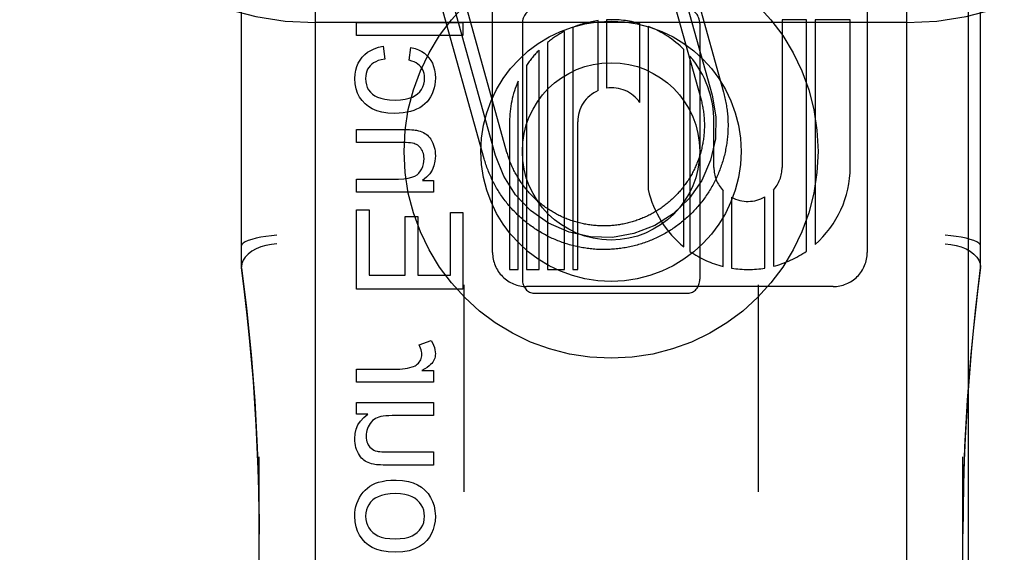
# Model space of a CAD drawing. Header units: inches. Extents: x 0 to 215, y 0 to 139.
# Tile 52 of 103: x 67.023 to 67.856, y 51.445 to 51.895. Entities that reach past the tile are written whole.
import ezdxf

# ---------------------------------------------------------------- set-up
doc = ezdxf.new("R2010")
doc.units = ezdxf.units.IN
doc.header["$LTSCALE"] = 11.804375
doc.header["$MEASUREMENT"] = 0
doc.linetypes.add('HIDDEN', pattern=[0.2, 0.1, -0.1])
doc.layers.add('DEFAULT_2', color=8, linetype='HIDDEN')
doc.layers.add('DOOR_ASSEMBLY', color=7, linetype='CONTINUOUS')

msp = doc.modelspace()

# ---------------------------------------------------------------- linework, layer by layer
at = {"layer": 'DEFAULT_2', "color": 8, "linetype": 'HIDDEN'}
for p, q in [((67.27316, 49.03367), (67.27316, 54.53417)), ((67.77316, 49.03367), (67.77316, 54.53417)), ((67.21066, 51.68551), (67.21066, 52.42856)), ((67.83566, 51.68551), (67.83566, 52.42856)), ((67.42296, 51.69844), (67.42296, 52.30324)), ((67.73976, 52.3033), (67.73976, 51.69843)), ((67.55878, 51.97317), (67.59896, 51.82867)), ((67.56841, 51.97585), (67.60859, 51.83135)), ((67.57805, 51.97853), (67.61823, 51.83403)), ((67.4159, 51.77777), (67.37706, 51.91746)), ((67.42554, 51.78045), (67.3867, 51.92014)), ((67.43517, 51.78313), (67.39633, 51.92282)), ((67.77316, 51.89284), (67.27316, 51.89284)), ((67.30795, 51.88202), (67.30795, 51.89307)), ((67.30795, 51.89307), (67.39795, 51.89307)), ((67.39795, 51.89307), (67.39795, 51.88202)), ((67.44816, 51.89209), (67.44816, 51.67584)), ((67.51224, 51.83531), (67.51224, 51.89454)), ((67.51938, 51.8952), (67.51938, 51.83738)), ((67.54749, 51.82523), (67.54749, 51.89199)), ((67.59816, 51.89209), (67.59816, 51.67584)), ((67.66776, 51.89532), (67.66776, 51.77044)), ((67.6885, 51.89532), (67.66776, 51.89532)), ((67.6885, 51.69965), (67.6885, 51.89532)), ((67.69564, 51.89532), (67.69564, 51.70523)), ((67.72536, 51.89532), (67.69564, 51.89532)), ((67.72536, 51.77044), (67.72536, 51.89532)), ((67.39795, 51.88202), (67.30795, 51.88202)), ((67.48367, 51.68404), (67.48367, 51.88545)), ((67.49081, 51.88879), (67.49081, 51.68404)), ((67.55464, 51.88961), (67.55464, 51.75162)), ((67.46939, 51.87606), (67.46939, 51.68404)), ((67.33042, 51.87281), (67.33183, 51.86194)), ((67.35233, 51.86102), (67.35399, 51.87177)), ((67.46225, 51.68404), (67.46225, 51.86958)), ((67.58482, 51.70311), (67.58482, 51.87005)), ((67.45165, 51.8565), (67.45165, 51.68404)), ((67.58989, 51.86453), (67.58989, 51.69933)), ((67.4445, 51.68404), (67.4445, 51.84331)), ((67.43736, 51.80891), (67.43736, 51.68404)), ((67.49496, 51.68404), (67.49496, 51.80891)), ((67.61015, 51.77044), (67.61018, 51.80897)), ((67.30795, 51.7914), (67.30795, 51.80245)), ((67.30795, 51.80245), (67.34804, 51.80245)), ((67.34761, 51.7914), (67.30795, 51.7914)), ((67.30795, 51.74947), (67.30795, 51.76052)), ((67.30795, 51.76052), (67.34355, 51.76052)), ((67.36387, 51.75942), (67.37314, 51.75942)), ((67.37314, 51.75942), (67.37314, 51.74947)), ((67.37314, 51.74947), (67.30795, 51.74947)), ((67.618, 51.68662), (67.618, 51.75068)), ((67.66039, 51.7512), (67.66039, 51.68674)), ((67.62514, 51.74517), (67.62514, 51.68515)), ((67.65325, 51.68523), (67.65325, 51.74543)), ((67.30795, 51.66727), (67.30795, 51.73443)), ((67.30795, 51.73443), (67.31857, 51.73443)), ((67.31857, 51.73443), (67.31857, 51.67918)), ((67.38733, 51.67918), (67.38733, 51.73235)), ((67.38733, 51.73235), (67.39795, 51.73235)), ((67.39795, 51.73235), (67.39795, 51.66727)), ((67.3492, 51.67918), (67.3492, 51.72897)), ((67.3492, 51.72897), (67.35976, 51.72897)), ((67.35976, 51.72897), (67.35976, 51.67918)), ((67.43736, 51.68404), (67.4445, 51.68404)), ((67.45165, 51.68404), (67.46225, 51.68404)), ((67.46939, 51.68404), (67.48367, 51.68404)), ((67.49081, 51.68404), (67.49496, 51.68404)), ((67.31857, 51.67918), (67.3492, 51.67918)), ((67.35976, 51.67918), (67.38733, 51.67918)), ((67.39795, 51.66727), (67.30795, 51.66727)), ((67.39866, 51.67119), (67.39866, 51.49589)), ((67.71095, 51.66964), (67.45176, 51.66964)), ((67.64766, 51.67119), (67.64766, 51.49589)), ((67.45816, 51.66396), (67.58816, 51.66396)), ((67.3608, 51.62031), (67.37106, 51.62411)), ((67.30795, 51.58869), (67.30795, 51.59974)), ((67.30795, 51.59974), (67.34208, 51.59974)), ((67.36326, 51.59863), (67.37314, 51.59863)), ((67.37314, 51.59863), (67.37314, 51.58869)), ((67.37314, 51.58869), (67.30795, 51.58869)), ((67.30795, 51.56162), (67.30795, 51.5715)), ((67.30795, 51.5715), (67.37314, 51.5715)), ((67.37314, 51.5715), (67.37314, 51.56045)), ((67.31752, 51.56162), (67.30795, 51.56162)), ((67.37314, 51.56045), (67.33821, 51.56045)), ((67.22566, 50.84341), (67.22566, 51.52546)), ((67.33699, 51.52969), (67.37314, 51.52969)), ((67.37314, 51.52969), (67.37314, 51.51864)), ((67.82066, 50.84341), (67.82066, 51.52546)), ((67.37314, 51.51864), (67.33275, 51.51864))]:
    msp.add_line(p, q, dxfattribs=at)
for points in [[(67.3128, 51.86366), (67.31488, 51.86582), (67.31727, 51.86773), (67.31994, 51.86939), (67.32298, 51.8708), (67.32649, 51.87194), (67.33042, 51.87281)], [(67.35399, 51.87177), (67.35741, 51.87089), (67.36044, 51.86978), (67.36308, 51.86844), (67.36538, 51.86688), (67.36743, 51.8651), (67.3692, 51.8631)], [(67.30647, 51.84567), (67.30669, 51.84933), (67.30724, 51.8527), (67.30812, 51.85573), (67.30934, 51.85853), (67.3109, 51.86118), (67.3128, 51.86366)], [(67.33183, 51.86194), (67.32893, 51.86138), (67.32639, 51.86067), (67.32422, 51.85978), (67.32238, 51.85877), (67.32081, 51.85765), (67.31955, 51.85642)], [(67.36222, 51.85556), (67.36114, 51.85669), (67.35985, 51.85774), (67.35835, 51.85871), (67.35661, 51.8596), (67.3546, 51.86036), (67.35233, 51.86102)], [(67.3692, 51.8631), (67.37076, 51.86089), (67.37207, 51.85843), (67.37313, 51.85576), (67.37392, 51.85279), (67.37442, 51.84944), (67.37462, 51.84574)], [(67.31955, 51.85642), (67.31835, 51.85494), (67.31736, 51.85334), (67.31659, 51.85165), (67.31604, 51.84981), (67.31569, 51.84777), (67.31556, 51.84555)], [(67.36553, 51.84617), (67.36542, 51.84805), (67.36514, 51.84979), (67.36467, 51.85138), (67.36403, 51.85285), (67.36321, 51.85425), (67.36222, 51.85556)], [(67.31519, 51.82413), (67.3126, 51.82688), (67.31046, 51.82992), (67.30878, 51.8332), (67.30755, 51.83686), (67.30678, 51.84104), (67.30647, 51.84567)], [(67.31556, 51.84555), (67.31575, 51.84282), (67.31626, 51.84033), (67.31707, 51.8381), (67.3182, 51.83607), (67.31967, 51.83415), (67.32149, 51.83238)], [(67.35953, 51.83258), (67.36136, 51.83442), (67.36285, 51.83639), (67.364, 51.83849), (67.36482, 51.84079), (67.36533, 51.84335), (67.36553, 51.84617)], [(67.37462, 51.84574), (67.3745, 51.84293), (67.37417, 51.84022), (67.37362, 51.83763), (67.37285, 51.83511), (67.37185, 51.83261), (67.37063, 51.83014)], [(67.32149, 51.83238), (67.32336, 51.831), (67.32572, 51.82982), (67.32855, 51.82881), (67.33193, 51.82805), (67.33596, 51.82758), (67.34061, 51.82738)], [(67.34061, 51.82738), (67.34517, 51.82758), (67.34913, 51.82807), (67.35248, 51.82887), (67.35528, 51.82991), (67.35765, 51.83114), (67.35953, 51.83258)], [(67.61823, 51.83403), (67.61857, 51.83278), (67.61889, 51.83153), (67.6192, 51.83028), (67.61949, 51.82903), (67.61976, 51.82777), (67.62002, 51.82651), (67.62027, 51.82524), (67.6205, 51.82397), (67.62071, 51.8227), (67.62091, 51.82143), (67.62109, 51.82016), (67.62126, 51.81888), (67.62141, 51.8176), (67.62155, 51.81632), (67.62167, 51.81503), (67.62177, 51.81375), (67.62186, 51.81246), (67.62193, 51.81118), (67.62199, 51.80989), (67.62203, 51.8086), (67.62206, 51.80731), (67.62207, 51.80603), (67.62206, 51.80474), (67.62204, 51.80345), (67.622, 51.80216), (67.62195, 51.80087), (67.62188, 51.79959), (67.62179, 51.7983), (67.62169, 51.79702), (67.62157, 51.79574), (67.62144, 51.79445), (67.62129, 51.79317), (67.62113, 51.7919), (67.62095, 51.79062), (67.62075, 51.78935), (67.62054, 51.78808), (67.62031, 51.78681), (67.62007, 51.78554), (67.61982, 51.78428), (67.61954, 51.78302), (67.61925, 51.78176), (67.61895, 51.78051), (67.61863, 51.77926), (67.6183, 51.77802), (67.61795, 51.77678), (67.61758, 51.77554), (67.6172, 51.77431), (67.61681, 51.77308), (67.6164, 51.77186), (67.61597, 51.77065), (67.61553, 51.76944), (67.61507, 51.76823), (67.61461, 51.76703), (67.61412, 51.76584), (67.61362, 51.76465), (67.61311, 51.76347), (67.61258, 51.76229), (67.61204, 51.76112), (67.61148, 51.75996), (67.61091, 51.75881), (67.61033, 51.75766), (67.60973, 51.75652), (67.60911, 51.75538), (67.60849, 51.75426), (67.60785, 51.75314), (67.60719, 51.75203), (67.60652, 51.75093), (67.60584, 51.74984), (67.60515, 51.74875), (67.60444, 51.74767), (67.60372, 51.74661), (67.60298, 51.74555), (67.60224, 51.7445), (67.60148, 51.74346), (67.6007, 51.74243), (67.59992, 51.7414), (67.59912, 51.74039), (67.59831, 51.73939), (67.59749, 51.7384), (67.59665, 51.73742), (67.59581, 51.73644), (67.59495, 51.73548), (67.59408, 51.73453), (67.5932, 51.73359), (67.59231, 51.73266), (67.5914, 51.73175), (67.59049, 51.73084), (67.58956, 51.72994), (67.58862, 51.72906), (67.58767, 51.72819), (67.58671, 51.72733), (67.58574, 51.72648), (67.58476, 51.72564), (67.58377, 51.72482), (67.58277, 51.72401), (67.58176, 51.72321), (67.58075, 51.72242), (67.57972, 51.72164), (67.57868, 51.72088), (67.57763, 51.72013), (67.57657, 51.71939), (67.57551, 51.71867), (67.57443, 51.71796), (67.57335, 51.71726), (67.57226, 51.71658), (67.57115, 51.71591), (67.57005, 51.71525), (67.56893, 51.71461), (67.5678, 51.71398), (67.56667, 51.71336), (67.56553, 51.71276), (67.56439, 51.71217), (67.56323, 51.7116), (67.56207, 51.71104), (67.5609, 51.71049), (67.55973, 51.70996), (67.55855, 51.70945), (67.55736, 51.70895), (67.55617, 51.70846), (67.55497, 51.70799), (67.55377, 51.70753), (67.55256, 51.70708), (67.55134, 51.70666), (67.55012, 51.70624), (67.5489, 51.70585), (67.54767, 51.70546), (67.54643, 51.70509), (67.54519, 51.70474), (67.54395, 51.7044), (67.5427, 51.70408), (67.54145, 51.70377), (67.54019, 51.70348), (67.53894, 51.70321), (67.53767, 51.70295), (67.53641, 51.7027), (67.53514, 51.70247), (67.53387, 51.70226), (67.5326, 51.70206), (67.53132, 51.70188), (67.53004, 51.70171), (67.52876, 51.70156), (67.52748, 51.70142), (67.5262, 51.7013), (67.52492, 51.7012), (67.52363, 51.70111), (67.52234, 51.70104), (67.52106, 51.70098), (67.51977, 51.70094), (67.51848, 51.70091), (67.51719, 51.7009), (67.5159, 51.70091), (67.51461, 51.70093), (67.51333, 51.70097), (67.51204, 51.70102), (67.51075, 51.70109), (67.50947, 51.70118), (67.50818, 51.70128), (67.5069, 51.7014), (67.50562, 51.70153), (67.50434, 51.70168), (67.50306, 51.70184), (67.50178, 51.70202), (67.50051, 51.70222), (67.49924, 51.70243), (67.49797, 51.70265), (67.4967, 51.7029), (67.49544, 51.70315), (67.49418, 51.70343), (67.49293, 51.70372), (67.49167, 51.70402), (67.49043, 51.70434), (67.48918, 51.70467), (67.48794, 51.70502), (67.48671, 51.70539), (67.48547, 51.70577), (67.48425, 51.70616), (67.48303, 51.70657), (67.48181, 51.707), (67.4806, 51.70744), (67.47939, 51.70789), (67.47819, 51.70836), (67.477, 51.70885), (67.47581, 51.70935), (67.47463, 51.70986), (67.47346, 51.71039), (67.47229, 51.71093), (67.47112, 51.71149), (67.46997, 51.71206), (67.46882, 51.71264), (67.46768, 51.71324), (67.46655, 51.71385), (67.46542, 51.71448), (67.4643, 51.71512), (67.46319, 51.71577), (67.46209, 51.71644), (67.461, 51.71712), (67.45991, 51.71782), (67.45884, 51.71853), (67.45777, 51.71925)], [(67.3403, 51.81602), (67.33448, 51.81634), (67.32936, 51.8171), (67.325, 51.81832), (67.32124, 51.81993), (67.31796, 51.82186), (67.31519, 51.82413)], [(67.37063, 51.83014), (67.36922, 51.82789), (67.36761, 51.82584), (67.36581, 51.82401), (67.36377, 51.82236), (67.36142, 51.82086), (67.35878, 51.81952)], [(67.60859, 51.83135), (67.61179, 51.81309), (67.61139, 51.79455), (67.60738, 51.77645), (67.59978, 51.75918), (67.58913, 51.744), (67.57573, 51.73118), (67.5601, 51.72121), (67.54251, 51.71438), (67.52425, 51.71118), (67.50571, 51.71158), (67.48761, 51.71558), (67.47034, 51.72319), (67.45516, 51.73384), (67.44235, 51.74723), (67.43237, 51.76286), (67.42554, 51.78045)], [(67.59896, 51.82867), (67.59925, 51.82761), (67.59952, 51.82655), (67.59978, 51.82549), (67.60002, 51.82442), (67.60025, 51.82335), (67.60047, 51.82228), (67.60068, 51.8212), (67.60087, 51.82013), (67.60104, 51.81905), (67.60121, 51.81796), (67.60135, 51.81688), (67.60149, 51.81579), (67.60161, 51.81471), (67.60171, 51.81362), (67.60181, 51.81253), (67.60189, 51.81144), (67.60195, 51.81034), (67.602, 51.80925), (67.60204, 51.80816), (67.60206, 51.80706), (67.60207, 51.80597), (67.60206, 51.80487), (67.60204, 51.80378), (67.602, 51.80269), (67.60196, 51.80159), (67.60189, 51.8005), (67.60182, 51.79941), (67.60173, 51.79832), (67.60162, 51.79723), (67.6015, 51.79614), (67.60137, 51.79506), (67.60122, 51.79397), (67.60106, 51.79289), (67.60089, 51.79181), (67.6007, 51.79073), (67.6005, 51.78965), (67.60028, 51.78858), (67.60005, 51.78751), (67.59981, 51.78644), (67.59955, 51.78538), (67.59928, 51.78432), (67.599, 51.78326), (67.5987, 51.78221), (67.59839, 51.78116), (67.59806, 51.78012), (67.59772, 51.77908), (67.59737, 51.77804), (67.597, 51.77701), (67.59663, 51.77598), (67.59623, 51.77496), (67.59583, 51.77394), (67.59541, 51.77293), (67.59498, 51.77193), (67.59454, 51.77093), (67.59408, 51.76993), (67.59361, 51.76894), (67.59313, 51.76796), (67.59263, 51.76699), (67.59213, 51.76602), (67.59161, 51.76505), (67.59107, 51.7641), (67.59053, 51.76315), (67.58997, 51.7622), (67.5894, 51.76127), (67.58882, 51.76034), (67.58823, 51.75942), (67.58763, 51.75851), (67.58701, 51.7576), (67.58638, 51.75671), (67.58574, 51.75582), (67.58509, 51.75494), (67.58443, 51.75407), (67.58376, 51.7532), (67.58307, 51.75235), (67.58238, 51.75151), (67.58167, 51.75067), (67.58096, 51.74984), (67.58023, 51.74902), (67.57949, 51.74822), (67.57874, 51.74742), (67.57799, 51.74663), (67.57722, 51.74585), (67.57644, 51.74508), (67.57565, 51.74432), (67.57485, 51.74357), (67.57405, 51.74283), (67.57323, 51.7421), (67.5724, 51.74139), (67.57157, 51.74068), (67.57072, 51.73998), (67.56987, 51.7393), (67.56901, 51.73862), (67.56814, 51.73796), (67.56726, 51.73731), (67.56637, 51.73667), (67.56548, 51.73604), (67.56457, 51.73542), (67.56366, 51.73481), (67.56274, 51.73422), (67.56181, 51.73364), (67.56088, 51.73307), (67.55994, 51.73251), (67.55899, 51.73196), (67.55804, 51.73143), (67.55707, 51.73091), (67.5561, 51.7304), (67.55513, 51.7299), (67.55415, 51.72942), (67.55316, 51.72895), (67.55217, 51.72849), (67.55117, 51.72804), (67.55016, 51.72761), (67.54915, 51.72719), (67.54813, 51.72679), (67.54711, 51.72639), (67.54609, 51.72601), (67.54506, 51.72565), (67.54402, 51.72529), (67.54298, 51.72495), (67.54194, 51.72462), (67.54089, 51.72431), (67.53984, 51.72401), (67.53878, 51.72372), (67.53772, 51.72345), (67.53666, 51.72319), (67.53559, 51.72295), (67.53452, 51.72272), (67.53345, 51.7225), (67.53237, 51.72229), (67.53129, 51.7221), (67.53021, 51.72193), (67.52913, 51.72176), (67.52805, 51.72162), (67.52696, 51.72148), (67.52587, 51.72136), (67.52478, 51.72125), (67.52369, 51.72116), (67.5226, 51.72108), (67.52151, 51.72102), (67.52042, 51.72097), (67.51932, 51.72093), (67.51823, 51.72091), (67.51713, 51.7209), (67.51604, 51.72091), (67.51495, 51.72093), (67.51385, 51.72096), (67.51276, 51.72101), (67.51167, 51.72108), (67.51057, 51.72115), (67.50948, 51.72124), (67.50839, 51.72135), (67.50731, 51.72147), (67.50622, 51.7216), (67.50514, 51.72174), (67.50405, 51.7219), (67.50297, 51.72208), (67.50189, 51.72227), (67.50082, 51.72247), (67.49975, 51.72269), (67.49868, 51.72292), (67.49761, 51.72316), (67.49655, 51.72342), (67.49548, 51.72369), (67.49443, 51.72397), (67.49337, 51.72427), (67.49233, 51.72458), (67.49128, 51.72491), (67.49024, 51.72525), (67.4892, 51.7256), (67.48817, 51.72596), (67.48715, 51.72634), (67.48612, 51.72673), (67.48511, 51.72714), (67.4841, 51.72756), (67.48309, 51.72799), (67.48209, 51.72843), (67.4811, 51.72889), (67.48011, 51.72936), (67.47912, 51.72984), (67.47815, 51.73033), (67.47718, 51.73084), (67.47622, 51.73136), (67.47526, 51.73189), (67.47431, 51.73244), (67.47337, 51.73299), (67.47243, 51.73356), (67.4715, 51.73414), (67.47058, 51.73474), (67.46967, 51.73534), (67.46877, 51.73596), (67.46787, 51.73658), (67.46698, 51.73722), (67.4661, 51.73787), (67.46523, 51.73853), (67.46437, 51.73921), (67.46351, 51.73989), (67.46267, 51.74059), (67.46183, 51.74129), (67.461, 51.74201)], [(67.35878, 51.81952), (67.35629, 51.81852), (67.35357, 51.81768), (67.35063, 51.81698), (67.34744, 51.81646), (67.344, 51.81615), (67.3403, 51.81602)], [(67.34804, 51.80245), (67.35057, 51.80243), (67.3528, 51.80237), (67.35471, 51.80227), (67.35633, 51.80214), (67.35768, 51.80198), (67.35877, 51.80179)], [(67.35877, 51.80179), (67.36034, 51.80142), (67.36183, 51.80097), (67.36321, 51.80043), (67.36451, 51.79982), (67.36575, 51.79913), (67.36692, 51.79837)], [(67.36692, 51.79837), (67.36795, 51.79757), (67.36894, 51.7966), (67.36989, 51.79548), (67.3708, 51.79418), (67.37166, 51.79268), (67.37247, 51.79097)], [(67.35767, 51.79011), (67.35657, 51.79049), (67.35524, 51.7908), (67.3537, 51.79105), (67.35192, 51.79124), (67.34989, 51.79136), (67.34761, 51.7914)], [(67.36302, 51.78551), (67.36226, 51.78661), (67.36146, 51.78756), (67.36061, 51.78837), (67.3597, 51.78906), (67.35872, 51.78964), (67.35767, 51.79011)], [(67.37247, 51.79097), (67.37312, 51.7893), (67.37365, 51.78758), (67.37407, 51.78583), (67.37437, 51.78403), (67.37455, 51.78214), (67.37462, 51.78017)], [(67.36504, 51.77784), (67.36497, 51.77935), (67.3648, 51.78075), (67.36451, 51.78205), (67.36412, 51.78326), (67.36362, 51.78442), (67.36302, 51.78551)], [(67.461, 51.74201), (67.46019, 51.74274), (67.45938, 51.74347), (67.45858, 51.74422), (67.45779, 51.74498), (67.45701, 51.74575), (67.45624, 51.74653), (67.45548, 51.74731), (67.45473, 51.74811), (67.45399, 51.74892), (67.45327, 51.74973), (67.45255, 51.75056), (67.45184, 51.7514), (67.45114, 51.75224), (67.45046, 51.75309), (67.44978, 51.75396), (67.44912, 51.75483), (67.44847, 51.7557), (67.44783, 51.75659), (67.4472, 51.75749), (67.44658, 51.75839), (67.44598, 51.7593), (67.44538, 51.76022), (67.4448, 51.76115), (67.44423, 51.76208), (67.44367, 51.76302), (67.44313, 51.76397), (67.44259, 51.76493), (67.44207, 51.76589), (67.44156, 51.76686), (67.44107, 51.76783), (67.44058, 51.76882), (67.44011, 51.7698), (67.43965, 51.7708), (67.43921, 51.7718), (67.43877, 51.7728), (67.43835, 51.77381), (67.43795, 51.77483), (67.43755, 51.77585), (67.43717, 51.77687), (67.43681, 51.77791), (67.43645, 51.77894), (67.43611, 51.77998), (67.43579, 51.78103), (67.43547, 51.78207), (67.43517, 51.78313)], [(67.36054, 51.76563), (67.36192, 51.76744), (67.36305, 51.76931), (67.36391, 51.77124), (67.36452, 51.77328), (67.3649, 51.77549), (67.36504, 51.77784)], [(67.37462, 51.78017), (67.37426, 51.77565), (67.37335, 51.77161), (67.37191, 51.76811), (67.36988, 51.76498), (67.36719, 51.76207), (67.36387, 51.75942)], [(67.45777, 51.71925), (67.45671, 51.71998), (67.45566, 51.72073), (67.45462, 51.72149), (67.45359, 51.72226), (67.45257, 51.72305), (67.45155, 51.72384), (67.45055, 51.72465), (67.44956, 51.72548), (67.44858, 51.72631), (67.44761, 51.72716), (67.44665, 51.72802), (67.4457, 51.72889), (67.44476, 51.72977), (67.44383, 51.73066), (67.44291, 51.73156), (67.442, 51.73248), (67.44111, 51.73341), (67.44022, 51.73434), (67.43935, 51.73529), (67.43849, 51.73625), (67.43764, 51.73722), (67.43681, 51.7382), (67.43598, 51.73919), (67.43517, 51.74019), (67.43437, 51.7412), (67.43358, 51.74222), (67.4328, 51.74325), (67.43204, 51.74429), (67.43129, 51.74534), (67.43056, 51.74639), (67.42983, 51.74746), (67.42912, 51.74853), (67.42842, 51.74962), (67.42774, 51.75071), (67.42707, 51.75181), (67.42641, 51.75292), (67.42577, 51.75403), (67.42514, 51.75516), (67.42452, 51.75629), (67.42392, 51.75743), (67.42333, 51.75858), (67.42276, 51.75973), (67.4222, 51.76089), (67.42166, 51.76206), (67.42113, 51.76323), (67.42061, 51.76441), (67.42011, 51.7656), (67.41962, 51.76679), (67.41915, 51.76799), (67.41869, 51.76919), (67.41825, 51.7704), (67.41782, 51.77162), (67.41741, 51.77284), (67.41701, 51.77406), (67.41662, 51.77529), (67.41626, 51.77653), (67.4159, 51.77777)], [(67.34355, 51.76052), (67.34798, 51.76073), (67.35172, 51.76121), (67.35475, 51.762), (67.35718, 51.76303), (67.35912, 51.76424), (67.36054, 51.76563)], [(67.24066, 51.71309), (67.23598, 51.71264), (67.23141, 51.71204), (67.22705, 51.71131), (67.22302, 51.71045), (67.21944, 51.70951), (67.21638, 51.70849), (67.21392, 51.70742), (67.21212, 51.70633), (67.21103, 51.70526), (67.21066, 51.70422)], [(67.83566, 51.70422), (67.8353, 51.70526), (67.83421, 51.70633), (67.83241, 51.70742), (67.82995, 51.70849), (67.82689, 51.70951), (67.82331, 51.71045), (67.81928, 51.71131), (67.81492, 51.71204), (67.81035, 51.71264), (67.80566, 51.71309)], [(67.24066, 51.70566), (67.23597, 51.70524), (67.23139, 51.70438), (67.22704, 51.70311), (67.22302, 51.70145), (67.21943, 51.69944), (67.21637, 51.69713), (67.21391, 51.6946), (67.21212, 51.6919), (67.21103, 51.68909), (67.21066, 51.68624)], [(67.80566, 51.70566), (67.81036, 51.70524), (67.81494, 51.70438), (67.81929, 51.70311), (67.82331, 51.70145), (67.8269, 51.69944), (67.82996, 51.69713), (67.83242, 51.6946), (67.83421, 51.6919), (67.8353, 51.68909), (67.83566, 51.68624)], [(67.22566, 51.46023), (67.22556, 51.47814), (67.22524, 51.49703), (67.22474, 51.51551), (67.22404, 51.53384), (67.22314, 51.55229), (67.22204, 51.57076), (67.22074, 51.58919), (67.21923, 51.60771), (67.21752, 51.62636), (67.21554, 51.64543), (67.21326, 51.66526), (67.21066, 51.68573)], [(67.21066, 51.68551), (67.21488, 51.65123), (67.21882, 51.61222), (67.22188, 51.57308), (67.22404, 51.53383), (67.2253, 51.49447), (67.22566, 51.46023)], [(67.83566, 51.68573), (67.83338, 51.66784), (67.83128, 51.64995), (67.82938, 51.63207), (67.82767, 51.61419), (67.82615, 51.59642), (67.82481, 51.57852), (67.82365, 51.56036), (67.82265, 51.54174), (67.82183, 51.52245), (67.82121, 51.50232), (67.82081, 51.48112), (67.82067, 51.46039)], [(67.82067, 51.4604), (67.82104, 51.49479), (67.82231, 51.53415), (67.82447, 51.57341), (67.82753, 51.61255), (67.83149, 51.65156), (67.83566, 51.68551)], [(67.37106, 51.62411), (67.37221, 51.62201), (67.37313, 51.62), (67.3738, 51.61807), (67.37427, 51.61622), (67.37454, 51.61445), (67.37462, 51.61275)], [(67.3632, 51.6122), (67.36314, 51.61347), (67.36296, 51.61477), (67.36265, 51.6161), (67.36219, 51.61745), (67.36158, 51.61886), (67.3608, 51.62031)], [(67.361, 51.60568), (67.36168, 51.60668), (67.36223, 51.60771), (67.36265, 51.60874), (67.36295, 51.60983), (67.36313, 51.61098), (67.3632, 51.6122)], [(67.37462, 51.61275), (67.37455, 51.61146), (67.37437, 51.61022), (67.37407, 51.60903), (67.37364, 51.60787), (67.37309, 51.60674), (67.37241, 51.60563)], [(67.34208, 51.59974), (67.34451, 51.5998), (67.34682, 51.59996), (67.34901, 51.60023), (67.3511, 51.60059), (67.35309, 51.60104), (67.35497, 51.60158)], [(67.35497, 51.60158), (67.35626, 51.60205), (67.35741, 51.6026), (67.35844, 51.60323), (67.35937, 51.60394), (67.36023, 51.60476), (67.361, 51.60568)], [(67.37241, 51.60563), (67.37164, 51.60464), (67.37058, 51.60358), (67.36924, 51.60245), (67.36759, 51.60125), (67.3656, 51.59998), (67.36326, 51.59863)], [(67.30647, 51.54093), (67.30682, 51.54522), (67.30773, 51.54912), (67.30918, 51.55259), (67.31126, 51.55576), (67.31405, 51.55879), (67.31752, 51.56162)], [(67.32544, 51.55861), (67.32404, 51.55793), (67.32274, 51.55713), (67.32156, 51.5562), (67.32048, 51.55513), (67.31946, 51.55388), (67.31852, 51.55246)], [(67.33821, 51.56045), (67.33535, 51.56039), (67.33279, 51.56022), (67.33055, 51.55995), (67.32859, 51.55958), (67.32689, 51.55914), (67.32544, 51.55861)], [(67.31852, 51.55246), (67.31773, 51.55098), (67.3171, 51.54949), (67.31661, 51.54799), (67.31627, 51.54644), (67.31606, 51.54482), (67.31599, 51.54314)], [(67.30868, 51.53012), (67.30803, 51.53175), (67.30748, 51.53344), (67.30705, 51.53519), (67.30674, 51.53702), (67.30654, 51.53893), (67.30647, 51.54093)], [(67.31599, 51.54314), (67.31607, 51.54139), (67.31629, 51.53979), (67.31665, 51.53834), (67.31714, 51.53703), (67.31773, 51.53584), (67.31843, 51.53478)], [(67.31843, 51.53478), (67.31931, 51.53372), (67.32029, 51.53279), (67.32135, 51.532), (67.32253, 51.53133), (67.32385, 51.53078), (67.32532, 51.53034)], [(67.31421, 51.52269), (67.31322, 51.52349), (67.31225, 51.52445), (67.31131, 51.52558), (67.31039, 51.5269), (67.30952, 51.52841), (67.30868, 51.53012)], [(67.32532, 51.53034), (67.32636, 51.53015), (67.32776, 51.52998), (67.32948, 51.52986), (67.33158, 51.52976), (67.33408, 51.52971), (67.33699, 51.52969)], [(67.32243, 51.51927), (67.32074, 51.51967), (67.31919, 51.52015), (67.31776, 51.5207), (67.31646, 51.52131), (67.31528, 51.52198), (67.31421, 51.52269)], [(67.33275, 51.51864), (67.33038, 51.51866), (67.32828, 51.51871), (67.32646, 51.5188), (67.32488, 51.51892), (67.32354, 51.51908), (67.32243, 51.51927)], [(67.31046, 51.49114), (67.31191, 51.49348), (67.31351, 51.4956), (67.31526, 51.49751), (67.31719, 51.49922), (67.31932, 51.50076), (67.32164, 51.50213)], [(67.32164, 51.50213), (67.32392, 51.5032), (67.32659, 51.5041), (67.32964, 51.50486), (67.33311, 51.50544), (67.33706, 51.50579), (67.34147, 51.50593)], [(67.34147, 51.50593), (67.34694, 51.5056), (67.3518, 51.5048), (67.35598, 51.50354), (67.35964, 51.50186), (67.36291, 51.49981), (67.36576, 51.49738)], [(67.30647, 51.47542), (67.30659, 51.47826), (67.30693, 51.48101), (67.30749, 51.48365), (67.30826, 51.48621), (67.30926, 51.48871), (67.31046, 51.49114)], [(67.34091, 51.49458), (67.33636, 51.49436), (67.33239, 51.49384), (67.32903, 51.493), (67.32619, 51.49189), (67.32378, 51.4906), (67.32184, 51.48909)], [(67.35921, 51.48905), (67.35724, 51.49059), (67.35487, 51.4919), (67.35212, 51.493), (67.34892, 51.49384), (67.34518, 51.49436), (67.34091, 51.49458)], [(67.36576, 51.49738), (67.36843, 51.49445), (67.37062, 51.49127), (67.37232, 51.48789), (67.37355, 51.48418), (67.37431, 51.48001), (67.37462, 51.47542)], [(67.32184, 51.48909), (67.31987, 51.48712), (67.31829, 51.48505), (67.3171, 51.48291), (67.31627, 51.48064), (67.31575, 51.47813), (67.31556, 51.47542)], [(67.36547, 51.47542), (67.36528, 51.47809), (67.36477, 51.48057), (67.36394, 51.48284), (67.36275, 51.48498), (67.36117, 51.48706), (67.35921, 51.48905)], [(67.31524, 51.45324), (67.31262, 51.45612), (67.31047, 51.45928), (67.30878, 51.46267), (67.30755, 51.46643), (67.30678, 51.47069), (67.30647, 51.47542)], [(67.31556, 51.47542), (67.31575, 51.47264), (67.31627, 51.47009), (67.3171, 51.46778), (67.31827, 51.46564), (67.31983, 51.46359), (67.32174, 51.46165)], [(67.35927, 51.46167), (67.36119, 51.46362), (67.36275, 51.46568), (67.36393, 51.46783), (67.36476, 51.47013), (67.36528, 51.47267), (67.36547, 51.47542)], [(67.37462, 51.47542), (67.37437, 51.47128), (67.37374, 51.46746), (67.37272, 51.46401), (67.37132, 51.46081), (67.36954, 51.45777), (67.36736, 51.45493)], [(67.32174, 51.46165), (67.3237, 51.46014), (67.3261, 51.45885), (67.32891, 51.45776), (67.33222, 51.45693), (67.33611, 51.45642), (67.34055, 51.45621)], [(67.34055, 51.45621), (67.34497, 51.45642), (67.34885, 51.45693), (67.35214, 51.45776), (67.35493, 51.45885), (67.35732, 51.46015), (67.35927, 51.46167)], [(67.34055, 51.44485), (67.33466, 51.44518), (67.32949, 51.44596), (67.32509, 51.44722), (67.32132, 51.44888), (67.31802, 51.45088), (67.31524, 51.45324)], [(67.36736, 51.45493), (67.36455, 51.45209), (67.36114, 51.44969), (67.35721, 51.4477), (67.35255, 51.4462), (67.34698, 51.44525), (67.34055, 51.44485)]]:
    msp.add_lwpolyline(points, dxfattribs=at)
for radius in [0.175, 0.11, 0.075]:
    msp.add_circle((67.52316, 51.78396), radius, dxfattribs=at)
for centre, radius, start, end in [((67.27316, 52.14284), 0.25, 90, 270), ((67.77316, 52.14284), 0.25, 270, 90), ((67.52376, 51.80891), 0.0864, 97.66245, 112.41655), ((67.52376, 51.80891), 0.0864, 74.05771, 92.90539), ((67.52376, 51.80891), 0.0864, 117.64527, 129.0007), ((67.52376, 51.80892), 0.0864, 45.03546, 69.06329), ((67.52376, 51.80891), 0.0864, 135.39787, 146.58114), ((67.52377, 51.8089), 0.08641, 0.04579, 40.08113), ((67.52376, 51.80891), 0.0864, 156.53934, 180.00011), ((67.52376, 51.80891), 0.0288, 113.57805, 179.99993), ((67.52376, 51.80891), 0.0288, 34.51156, 98.74532), ((67.63895, 51.77045), 0.02881, 180.01851, 223.32118), ((67.63896, 51.77044), 0.0288, 318.08506, 0.00318), ((67.63896, 51.77044), 0.0864, 310.99532, 360), ((67.63896, 51.77044), 0.0864, 192.57818, 231.19553), ((67.63896, 51.77044), 0.0288, 241.31241, 299.73732), ((67.45176, 51.69843), 0.02879, 179.994, 270.00777), ((67.63896, 51.77044), 0.0864, 235.38872, 255.95701), ((67.63896, 51.77044), 0.0864, 284.36193, 304.9816), ((67.71097, 51.69843), 0.02879, 269.95715, 359.99965), ((67.63896, 51.77044), 0.0864, 260.79158, 279.51635)]:
    msp.add_arc(centre, radius, start, end, dxfattribs=at)
for centre, major_axis, start_param, end_param in [((67.45816, 51.89209), (0, -0.01187), 3.141593, 4.712389), ((67.58816, 51.89209), (0, 0.01187), -1.570796, 0), ((67.45816, 51.67584), (0, -0.01187), -1.570796, 0), ((67.58816, 51.67584), (0, 0.01187), 3.141593, 4.712389)]:
    msp.add_ellipse(centre, major_axis=major_axis, ratio=0.842271, start_param=start_param, end_param=end_param, dxfattribs=at)
at = {"layer": 'DOOR_ASSEMBLY', "color": 3, "linetype": 'Continuous'}
msp.add_line((67.82541, 40.75084), (67.82541, 63.25084), dxfattribs=at)

doc.saveas('drawing.dxf')
